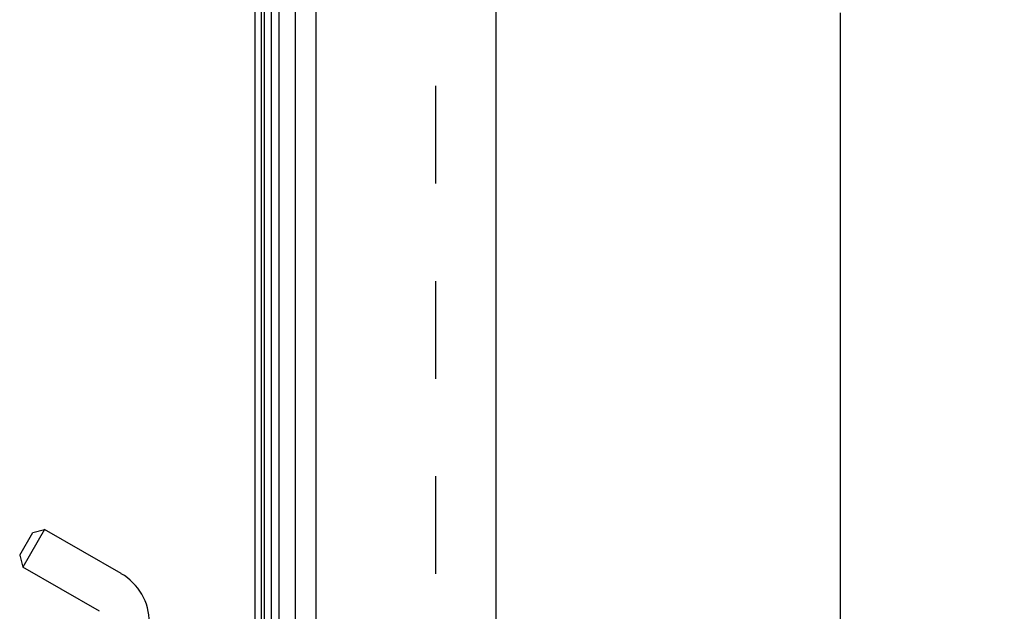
# Model space of a CAD drawing. Header units: inches. Extents: x 0 to 80, y 0 to 51.8.
# Tile 6 of 50: x 9.3 to 13.8, y 21.6 to 24.3. Entities that reach past the tile are written whole.
import ezdxf

# ---------------------------------------------------------------- set-up
doc = ezdxf.new("R2010")
doc.units = ezdxf.units.IN
doc.header["$LTSCALE"] = 4.4
doc.header["$MEASUREMENT"] = 0
doc.linetypes.add('HIDDEN', pattern=[0.2, 0.1, -0.1])
doc.layers.get('0').update_dxf_attribs({"linetype": 'CONTINUOUS'})
for name, color, linetype in [('DEFAULT_2', 8, 'HIDDEN'), ('DIMENSIONS', 7, 'CONTINUOUS'), ('DOOR_ASSEMBLY', 7, 'CONTINUOUS')]:
    doc.layers.add(name, color=color, linetype=linetype)
doc.styles.get("Standard").update_dxf_attribs({"font": 'arial.ttf'})
doc.dimstyles.new('DIMSTYLE_1', dxfattribs={"dimtxt": 0.352941, "dimasz": 0.470588, "dimexe": 0.09, "dimexo": 0.07, "dimgap": 0.0375, "dimtad": 0, "dimtih": 1, "dimtoh": 1, "dimzin": 4, "dimdsep": 46, "dimtxsty": 'Standard', "dimblk": '_FILLED', "dimblk1": '_FILLED', "dimblk2": '_FILLED', "dimcen": 0.09, "dimazin": 1, "dimtfac": 1, "dimtdec": 3, "dimtofl": 0, "dimtmove": 0, "dimatfit": 3, "dimldrblk": '_FILLED', "dimfxl": 0, "dimtolj": 1, "dimtzin": 4, "dimarcsym": 0})

# ---------------------------------------------------------------- blocks, each defined once
blk = doc.blocks.new('_FILLED')
at = {"color": 0, "linetype": 'ByBlock'}
blk.add_solid([(0, 0), (-1, 0.2), (-1, -0.2)], dxfattribs=at)
blk = doc.blocks.new('*D10')
at = {"layer": 'DIMENSIONS', "color": 2, "linetype": 'Continuous'}
for p, q in [((11.7039, 32.7754), (13.471, 32.7754)), ((13.0474, 32.7754), (13.0474, 25.5785)), ((13.0474, 17.2754), (13.0474, 24.3432)), ((11.7039, 17.2754), (13.471, 17.2754))]:
    blk.add_line(p, q, dxfattribs=at)
at = {"layer": 'DIMENSIONS', "color": 2, "linetype": 'Continuous', "xscale": 0.4705882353, "yscale": 0.4705882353, "zscale": 0.4705882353}
for p, rotation in [((13.0474, 32.7754), 90), ((13.0474, 17.2754), 270)]:
    blk.add_blockref('_FILLED', p, dxfattribs=dict(at, rotation=rotation))
at = {"layer": 'DIMENSIONS', "color": 2, "linetype": 'Continuous', "insert": (13.0474, 25.402), "char_height": 0.35294, "width": 1.477367, "attachment_point": 2, "line_spacing_factor": 0.9}
blk.add_mtext('15.50\\PDOOR', dxfattribs=at)

msp = doc.modelspace()

# ---------------------------------------------------------------- linework, layer by layer
at = {"color": 3, "linetype": 'Continuous'}
msp.add_line((10.4105, 17.1004), (10.4105, 32.9437), dxfattribs=at)
at = {"layer": 'DEFAULT_2', "color": 8, "linetype": 'HIDDEN'}
msp.add_line((11.223, 31.9343), (11.223, 18.1166), dxfattribs=at)
at = {"layer": 'DOOR_ASSEMBLY', "color": 7, "linetype": 'Continuous'}
for p, q in [((10.4394, 17.3573), (10.4394, 32.6935)), ((10.4523, 17.3797), (10.4523, 32.6711)), ((10.4816, 32.6864), (10.4816, 17.3645)), ((10.5172, 32.6908), (10.5172, 17.36)), ((10.5924, 17.3884), (10.5924, 32.6624))]:
    msp.add_line(p, q, dxfattribs=at)
at = {"layer": 'DOOR_ASSEMBLY', "color": 3, "linetype": 'Continuous'}
for p, q in [((10.6845, 17.3954), (10.6845, 32.6554)), ((11.4945, 32.6554), (11.4945, 17.3954))]:
    msp.add_line(p, q, dxfattribs=at)
at = {"layer": 'DOOR_ASSEMBLY', "color": 8, "linetype": 'HIDDEN'}
for p, q in [((9.4614, 22.0146), (9.3634, 21.8449)), ((9.4081, 22.0004), (9.4614, 22.0146)), ((9.8065, 21.8154), (9.4614, 22.0146)), ((9.3491, 21.8982), (9.4081, 22.0004)), ((9.3491, 21.8982), (9.3634, 21.8449)), ((9.7085, 21.6456), (9.3634, 21.8449))]:
    msp.add_line(p, q, dxfattribs=at)
msp.add_arc((9.6795, 21.5954), 0.254, 0, 60, dxfattribs=at)

# ---------------------------------------------------------------- dimensions: what is measured, and where the dimension line sits
at = {"layer": 'DIMENSIONS', "color": 2, "linetype": 'Continuous'}
dim = msp.add_linear_dim(base=(13.0474, 17.2754), p1=(11.6339, 32.7754), p2=(11.6339, 17.2754), angle=270, text='<>\\PDOOR', dimstyle='DIMSTYLE_1', dxfattribs=at)
dim.commit()
dim.dimension.update_dxf_attribs({"geometry": '*D10', "text_midpoint": (13.0474, 24.9608), "dimtype": 160})

doc.saveas('drawing.dxf')
